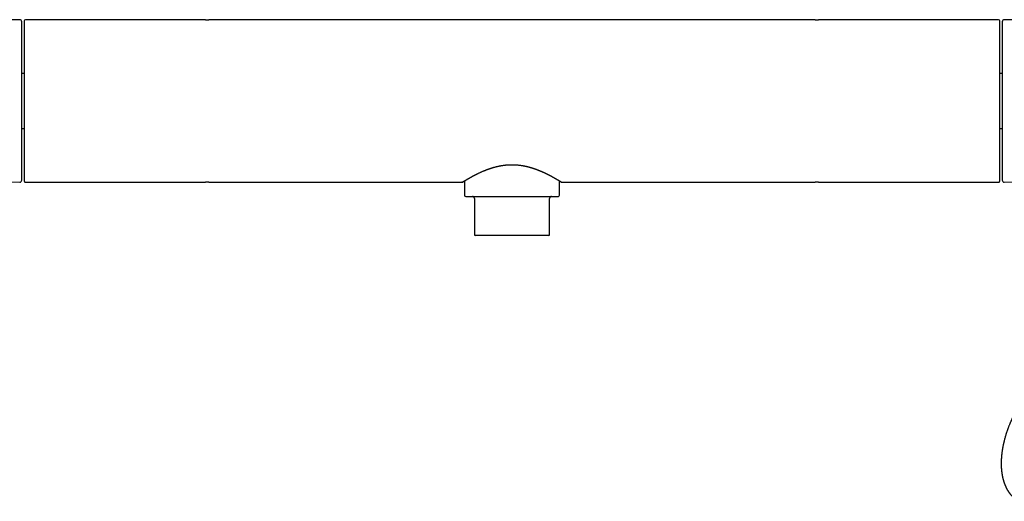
# Model space of a CAD drawing. Header units: millimetres. Extents: x 8 to 674, y 12 to 318.
# Tile 5 of 10: x 193 to 436, y 200 to 318. Entities that reach past the tile are written whole.
import ezdxf

# ---------------------------------------------------------------- set-up
doc = ezdxf.new("R2010")
doc.units = ezdxf.units.MM

msp = doc.modelspace()

# ---------------------------------------------------------------- linework, layer by layer
at = {"color": 7, "linetype": 'Continuous', "lineweight": 30}
for p, q in [((193.4, 318.04), (165.57, 317.8)), ((194.5, 317.75), (194.5, 278.35)), ((239.07, 318.05), (194.8, 318.05)), ((239.09, 318.05), (239.07, 318.05)), ((239.09, 318.05), (239.5, 318.05)), ((239.5, 318.05), (239.92, 318.05)), ((239.93, 318.05), (239.92, 318.05)), ((389.07, 318.05), (239.93, 318.05)), ((389.09, 318.05), (389.07, 318.05)), ((389.09, 318.05), (389.5, 318.05)), ((389.5, 318.05), (389.92, 318.05)), ((389.93, 318.05), (389.92, 318.05)), ((434.2, 318.05), (389.93, 318.05)), ((463.43, 317.8), (435.61, 318.04)), ((194.5, 304.84), (193.9, 304.84)), ((435.1, 304.84), (434.5, 304.84)), ((193.9, 291.26), (194.5, 291.26)), ((434.5, 291.26), (435.1, 291.26)), ((187, 278.11), (193.4, 278.05)), ((194.5, 278.35), (194.5, 278.35)), ((194.8, 278.05), (194.9, 278.05)), ((194.9, 278.05), (239.07, 278.05)), ((194.9, 278.05), (194.9, 278.05)), ((239.07, 278.05), (239.09, 278.05)), ((239.5, 278.05), (239.09, 278.05)), ((239.92, 278.05), (239.5, 278.05)), ((239.92, 278.05), (239.93, 278.05)), ((239.93, 278.05), (302.2, 278.05)), ((302.2, 278.05), (302.21, 278.05)), ((302.21, 278.05), (302.2, 278.05)), ((302.36, 278.09), (302.36, 278.1)), ((302.85, 278.4), (302.85, 274.85)), ((326.15, 274.85), (326.15, 278.4)), ((326.8, 278.05), (389.07, 278.05)), ((326.8, 278.05), (326.8, 278.05)), ((389.07, 278.05), (389.09, 278.05)), ((389.5, 278.05), (389.09, 278.05)), ((389.92, 278.05), (389.5, 278.05)), ((389.92, 278.05), (389.93, 278.05)), ((389.93, 278.05), (434.1, 278.05)), ((434.11, 278.05), (434.1, 278.05)), ((434.1, 278.05), (434.2, 278.05)), ((435.61, 278.05), (442, 278.11)), ((305.25, 274.05), (305.25, 265.15)), ((323.75, 265.15), (323.75, 274.05)), ((314.5, 264.95), (305.45, 264.95)), ((323.55, 264.95), (314.5, 264.95))]:
    msp.add_line(p, q, dxfattribs=at)
for centre, radius, start, end in [((193.4, 317.54), 0.5, 0, 90.5), ((194.8, 317.75), 0.3, 90, 180), ((434.2, 317.75), 0.3, 360, 90), ((435.6, 317.54), 0.5, 89.5, 180), ((193.4, 278.55), 0.5, 269.5, 0), ((435.6, 278.55), 0.5, 180, 270.5), ((303.15, 274.85), 0.3, 180, 270), ((304.75, 274.05), 0.5, 0, 90), ((324.25, 274.05), 0.5, 90, 180), ((325.85, 274.85), 0.3, 270, 292.4672), ((325.85, 274.86), 0.311, 292.6258, 302.3693), ((325.85, 274.85), 0.3, 302.5658, 0), ((305.45, 265.15), 0.2, 180, 270), ((323.55, 265.15), 0.2, 270, 0)]:
    msp.add_arc(centre, radius, start, end, dxfattribs=at)
for points, knots in [([(193.9, 298.05), (193.9, 298.2), (193.9, 298.5), (193.9, 298.94), (193.9, 299.39), (193.9, 299.84), (193.9, 300.23), (193.9, 300.57), (193.9, 300.86), (193.9, 301.15), (193.9, 301.44), (193.9, 301.74), (193.9, 302.09), (193.9, 302.5), (193.9, 302.95), (193.9, 303.4), (193.9, 303.76), (193.9, 304.04), (193.9, 304.24), (193.9, 304.44), (193.9, 304.64), (193.9, 304.83), (193.9, 305.03), (193.9, 305.3), (193.9, 305.63), (193.9, 306.04), (193.9, 306.44), (193.9, 306.83), (193.9, 307.18), (193.9, 307.48), (193.9, 307.73), (193.9, 307.98), (193.9, 308.23), (193.9, 308.47), (193.9, 308.76), (193.9, 309.09), (193.9, 309.46), (193.9, 309.82), (193.9, 310.18), (193.9, 310.53), (193.9, 310.86), (193.9, 311.19), (193.9, 311.52), (193.9, 311.84), (193.9, 312.15), (193.9, 312.46), (193.9, 312.76), (193.9, 313.05), (193.9, 313.3), (193.9, 313.51), (193.9, 313.69), (193.9, 313.86), (193.9, 314.04), (193.9, 314.2), (193.9, 314.39), (193.9, 314.6), (193.9, 314.83), (193.9, 315.05), (193.9, 315.27), (193.9, 315.43), (193.9, 315.56), (193.9, 315.66), (193.9, 315.75), (193.9, 315.84), (193.9, 315.93), (193.9, 316.01), (193.9, 316.09), (193.9, 316.21), (193.9, 316.35), (193.9, 316.5), (193.9, 316.65), (193.9, 316.79), (193.9, 316.9), (193.9, 316.99), (193.9, 317.06), (193.9, 317.13), (193.9, 317.19), (193.9, 317.24), (193.9, 317.3), (193.9, 317.36), (193.9, 317.42), (193.9, 317.46), (193.9, 317.5), (193.9, 317.52), (193.9, 317.54), (193.9, 317.54), (193.9, 317.54)], [0, 0, 0, 0, 0.014637, 0.029252, 0.043852, 0.058445, 0.073039, 0.082598, 0.092164, 0.101737, 0.11132, 0.121178, 0.131336, 0.146553, 0.161753, 0.176944, 0.192135, 0.198958, 0.205784, 0.212613, 0.219447, 0.226285, 0.233129, 0.23998, 0.254418, 0.268831, 0.283227, 0.297613, 0.311997, 0.321417, 0.330841, 0.340271, 0.34971, 0.359159, 0.36862, 0.383368, 0.398088, 0.41279, 0.427482, 0.44217, 0.456602, 0.471045, 0.485509, 0.5, 0.514747, 0.529468, 0.54417, 0.558861, 0.57355, 0.58317, 0.592794, 0.602425, 0.612065, 0.621716, 0.63138, 0.645818, 0.660232, 0.674628, 0.689014, 0.703397, 0.710462, 0.717529, 0.724598, 0.731672, 0.73875, 0.745834, 0.752924, 0.760021, 0.77554, 0.791032, 0.806507, 0.821974, 0.837442, 0.847575, 0.857715, 0.867865, 0.878027, 0.887931, 0.897512, 0.912158, 0.926789, 0.941414, 0.95604, 0.970674, 0.985325, 1, 1, 1, 1]), ([(434.5, 278.35), (434.5, 278.36), (434.5, 278.36), (434.5, 278.38), (434.5, 278.41), (434.5, 278.45), (434.5, 278.47), (434.5, 278.5), (434.5, 278.52), (434.5, 278.54), (434.5, 278.57), (434.5, 278.6), (434.5, 278.64), (434.5, 278.7), (434.5, 278.77), (434.5, 278.85), (434.5, 278.93), (434.5, 279.02), (434.5, 279.08), (434.5, 279.12), (434.5, 279.14), (434.5, 279.16), (434.5, 279.19), (434.5, 279.21), (434.5, 279.23), (434.5, 279.28), (434.5, 279.38), (434.5, 279.51), (434.5, 279.66), (434.5, 279.81), (434.5, 279.95), (434.5, 280.07), (434.5, 280.17), (434.5, 280.27), (434.5, 280.37), (434.5, 280.48), (434.5, 280.59), (434.5, 280.72), (434.5, 280.85), (434.5, 281), (434.5, 281.15), (434.5, 281.31), (434.5, 281.47), (434.5, 281.66), (434.5, 281.87), (434.5, 282.06), (434.5, 282.19), (434.5, 282.27), (434.5, 282.35), (434.5, 282.43), (434.5, 282.54), (434.5, 282.68), (434.5, 282.86), (434.5, 283.04), (434.5, 283.22), (434.5, 283.41), (434.5, 283.6), (434.5, 283.79), (434.5, 284), (434.5, 284.24), (434.5, 284.48), (434.5, 284.68), (434.5, 284.84), (434.5, 284.94), (434.5, 285.04), (434.5, 285.14), (434.5, 285.24), (434.5, 285.4), (434.5, 285.61), (434.5, 285.89), (434.5, 286.16), (434.5, 286.44), (434.5, 286.73), (434.5, 287.02), (434.5, 287.3), (434.5, 287.56), (434.5, 287.8), (434.5, 288.04), (434.5, 288.29), (434.5, 288.53), (434.5, 288.79), (434.5, 289.06), (434.5, 289.37), (434.5, 289.71), (434.5, 290.04), (434.5, 290.39), (434.5, 290.73), (434.5, 291.08), (434.5, 291.42), (434.5, 291.76), (434.5, 292.1), (434.5, 292.43), (434.5, 292.76), (434.5, 293.1), (434.5, 293.47), (434.5, 293.88), (434.5, 294.32), (434.5, 294.77), (434.5, 295.21), (434.5, 295.66), (434.5, 296.1), (434.5, 296.54), (434.5, 296.96), (434.5, 297.39), (434.5, 297.82), (434.5, 298.26), (434.5, 298.7), (434.5, 299.16), (434.5, 299.61), (434.5, 300.06), (434.5, 300.51), (434.5, 300.93), (434.5, 301.31), (434.5, 301.66), (434.5, 302.01), (434.5, 302.35), (434.5, 302.7), (434.5, 303.05), (434.5, 303.41), (434.5, 303.78), (434.5, 304.14), (434.5, 304.5), (434.5, 304.86), (434.5, 305.21), (434.5, 305.54), (434.5, 305.83), (434.5, 306.1), (434.5, 306.37), (434.5, 306.63), (434.5, 306.89), (434.5, 307.15), (434.5, 307.42), (434.5, 307.69), (434.5, 307.96), (434.5, 308.24), (434.5, 308.51), (434.5, 308.77), (434.5, 309.04), (434.5, 309.3), (434.5, 309.56), (434.5, 309.84), (434.5, 310.13), (434.5, 310.35), (434.5, 310.52), (434.5, 310.62), (434.5, 310.73), (434.5, 310.84), (434.5, 310.95), (434.5, 311.13), (434.5, 311.38), (434.5, 311.7), (434.5, 311.97), (434.5, 312.19), (434.5, 312.37), (434.5, 312.55), (434.5, 312.73), (434.5, 312.93), (434.5, 313.15), (434.5, 313.31), (434.5, 313.44), (434.5, 313.52), (434.5, 313.6), (434.5, 313.68), (434.5, 313.75), (434.5, 313.87), (434.5, 314.04), (434.5, 314.23), (434.5, 314.43), (434.5, 314.61), (434.5, 314.79), (434.5, 314.97), (434.5, 315.12), (434.5, 315.26), (434.5, 315.38), (434.5, 315.5), (434.5, 315.62), (434.5, 315.73), (434.5, 315.84), (434.5, 315.96), (434.5, 316.11), (434.5, 316.27), (434.5, 316.42), (434.5, 316.56), (434.5, 316.68), (434.5, 316.77), (434.5, 316.82), (434.5, 316.84), (434.5, 316.86), (434.5, 316.88), (434.5, 316.9), (434.5, 316.92), (434.5, 316.94), (434.5, 317), (434.5, 317.09), (434.5, 317.2), (434.5, 317.31), (434.5, 317.38), (434.5, 317.44), (434.5, 317.47), (434.5, 317.5), (434.5, 317.54), (434.5, 317.57), (434.5, 317.59), (434.5, 317.62), (434.5, 317.66), (434.5, 317.7), (434.5, 317.73), (434.5, 317.74), (434.5, 317.75), (434.5, 317.75)], [0, 0, 0, 0, 0.0066877, 0.0133695, 0.0200484, 0.0267271, 0.0297266, 0.0327269, 0.0357282, 0.038731, 0.0417354, 0.0450152, 0.0484082, 0.0543416, 0.0602715, 0.0661998, 0.0721286, 0.0773479, 0.0825706, 0.0837436, 0.0849169, 0.0860905, 0.0872644, 0.0884385, 0.089613, 0.0907878, 0.0975953, 0.1043942, 0.1111876, 0.1179786, 0.1247702, 0.1285834, 0.1323982, 0.1362153, 0.1400353, 0.1438585, 0.1479117, 0.1520593, 0.1568974, 0.1617358, 0.1665755, 0.1714176, 0.1763585, 0.1814587, 0.1881893, 0.1949206, 0.1970369, 0.1991536, 0.2012708, 0.2033887, 0.2055073, 0.2100742, 0.2146393, 0.2192037, 0.2237681, 0.2283336, 0.2329011, 0.2374715, 0.24222, 0.2478234, 0.2534255, 0.2590279, 0.2612294, 0.2634313, 0.2656337, 0.2678367, 0.2700405, 0.2722451, 0.2779299, 0.2836117, 0.2892924, 0.2949737, 0.3006575, 0.3063454, 0.3121838, 0.3168072, 0.3214293, 0.3260509, 0.330673, 0.3352965, 0.3399225, 0.3445519, 0.350611, 0.3566663, 0.36272, 0.3687743, 0.3748314, 0.3808933, 0.3870565, 0.3927324, 0.3984061, 0.4040795, 0.4097544, 0.4154325, 0.4211157, 0.4284524, 0.4357838, 0.4431137, 0.4504461, 0.4577847, 0.4651613, 0.4721281, 0.4790921, 0.4860566, 0.4930248, 0.5000002, 0.5073931, 0.5147804, 0.5221663, 0.5295546, 0.5369492, 0.5443097, 0.5500716, 0.5558313, 0.5615906, 0.5673514, 0.5731155, 0.5788849, 0.5850798, 0.5912707, 0.5974599, 0.6036496, 0.6098422, 0.6160401, 0.6221354, 0.626894, 0.631651, 0.6364074, 0.6411644, 0.6459229, 0.650684, 0.6554488, 0.6606, 0.6657484, 0.6708954, 0.6760423, 0.6811904, 0.686341, 0.6914956, 0.6964963, 0.7023302, 0.7081625, 0.7139951, 0.716287, 0.7185793, 0.7208723, 0.7231659, 0.7254603, 0.7277557, 0.7348895, 0.7420197, 0.74915, 0.7533533, 0.7575586, 0.7617665, 0.7657904, 0.771147, 0.7765024, 0.7818583, 0.7839628, 0.7860678, 0.7881732, 0.7902792, 0.7923858, 0.7944932, 0.8000579, 0.8056206, 0.8111831, 0.816747, 0.822314, 0.8277628, 0.8330415, 0.8371885, 0.8413355, 0.8454834, 0.8496329, 0.8537846, 0.8577047, 0.8615242, 0.8682021, 0.8748744, 0.8815443, 0.8882144, 0.8940868, 0.8999637, 0.9011188, 0.9022742, 0.9034298, 0.9045858, 0.905742, 0.9068986, 0.9080555, 0.9092128, 0.9167703, 0.9243197, 0.9318651, 0.9394107, 0.9427999, 0.9461902, 0.9495823, 0.9529764, 0.9563729, 0.9594929, 0.9624949, 0.9699949, 0.9774913, 0.9849882, 0.9924897, 1, 1, 1, 1]), ([(435.1, 317.54), (435.1, 317.54), (435.1, 317.54), (435.1, 317.52), (435.1, 317.5), (435.1, 317.46), (435.1, 317.42), (435.1, 317.38), (435.1, 317.34), (435.1, 317.3), (435.1, 317.25), (435.1, 317.19), (435.1, 317.12), (435.1, 317.03), (435.1, 316.92), (435.1, 316.8), (435.1, 316.69), (435.1, 316.6), (435.1, 316.53), (435.1, 316.47), (435.1, 316.4), (435.1, 316.33), (435.1, 316.25), (435.1, 316.15), (435.1, 316.01), (435.1, 315.83), (435.1, 315.65), (435.1, 315.45), (435.1, 315.27), (435.1, 315.11), (435.1, 314.97), (435.1, 314.83), (435.1, 314.68), (435.1, 314.52), (435.1, 314.34), (435.1, 314.12), (435.1, 313.86), (435.1, 313.59), (435.1, 313.31), (435.1, 313.03), (435.1, 312.74), (435.1, 312.45), (435.1, 312.14), (435.1, 311.83), (435.1, 311.51), (435.1, 311.18), (435.1, 310.85), (435.1, 310.5), (435.1, 310.19), (435.1, 309.92), (435.1, 309.69), (435.1, 309.45), (435.1, 309.21), (435.1, 308.96), (435.1, 308.68), (435.1, 308.34), (435.1, 307.97), (435.1, 307.58), (435.1, 307.2), (435.1, 306.87), (435.1, 306.61), (435.1, 306.42), (435.1, 306.22), (435.1, 306.02), (435.1, 305.83), (435.1, 305.63), (435.1, 305.43), (435.1, 305.14), (435.1, 304.78), (435.1, 304.33), (435.1, 303.88), (435.1, 303.43), (435.1, 303.03), (435.1, 302.67), (435.1, 302.37), (435.1, 302.07), (435.1, 301.76), (435.1, 301.47), (435.1, 301.12), (435.1, 300.73), (435.1, 300.29), (435.1, 299.84), (435.1, 299.39), (435.1, 298.95), (435.1, 298.5), (435.1, 298.2), (435.1, 298.05)], [0, 0, 0, 0, 0.0146354, 0.0292489, 0.0438481, 0.0584408, 0.0730348, 0.0825948, 0.0921608, 0.1017349, 0.1113194, 0.1211781, 0.1313365, 0.1465531, 0.1617526, 0.1769437, 0.1921351, 0.1989583, 0.2057841, 0.2126133, 0.2194466, 0.226285, 0.2331291, 0.2399797, 0.2544178, 0.2688312, 0.2832272, 0.2976132, 0.3119966, 0.3214166, 0.3308408, 0.3402712, 0.3497098, 0.3591589, 0.3686204, 0.3833675, 0.3980882, 0.4127903, 0.4274818, 0.4421705, 0.4566018, 0.4710455, 0.4855091, 0.5, 0.5147471, 0.5294678, 0.5441699, 0.5588614, 0.5735501, 0.58317, 0.5927944, 0.6024254, 0.6120653, 0.6217162, 0.6313803, 0.6458184, 0.6602318, 0.6746278, 0.6890138, 0.7033972, 0.7104619, 0.7175287, 0.7245984, 0.7316719, 0.73875, 0.7458337, 0.7529238, 0.7600212, 0.7755397, 0.7910319, 0.8065069, 0.8219738, 0.837442, 0.8475752, 0.8577154, 0.8678653, 0.8780273, 0.8879317, 0.8975135, 0.9121611, 0.9267935, 0.9414185, 0.9560439, 0.9706774, 0.9853269, 1, 1, 1, 1]), ([(193.9, 278.55), (193.9, 278.55), (193.9, 278.56), (193.9, 278.57), (193.9, 278.6), (193.9, 278.63), (193.9, 278.67), (193.9, 278.72), (193.9, 278.76), (193.9, 278.8), (193.9, 278.85), (193.9, 278.9), (193.9, 278.98), (193.9, 279.06), (193.9, 279.18), (193.9, 279.3), (193.9, 279.41), (193.9, 279.5), (193.9, 279.56), (193.9, 279.63), (193.9, 279.7), (193.9, 279.77), (193.9, 279.84), (193.9, 279.95), (193.9, 280.09), (193.9, 280.26), (193.9, 280.45), (193.9, 280.64), (193.9, 280.82), (193.9, 280.98), (193.9, 281.13), (193.9, 281.27), (193.9, 281.42), (193.9, 281.57), (193.9, 281.76), (193.9, 281.98), (193.9, 282.24), (193.9, 282.51), (193.9, 282.78), (193.9, 283.07), (193.9, 283.35), (193.9, 283.65), (193.9, 283.95), (193.9, 284.26), (193.9, 284.58), (193.9, 284.91), (193.9, 285.25), (193.9, 285.59), (193.9, 285.9), (193.9, 286.18), (193.9, 286.41), (193.9, 286.65), (193.9, 286.89), (193.9, 287.13), (193.9, 287.42), (193.9, 287.75), (193.9, 288.13), (193.9, 288.51), (193.9, 288.9), (193.9, 289.22), (193.9, 289.48), (193.9, 289.68), (193.9, 289.87), (193.9, 290.07), (193.9, 290.27), (193.9, 290.47), (193.9, 290.67), (193.9, 290.95), (193.9, 291.31), (193.9, 291.76), (193.9, 292.21), (193.9, 292.67), (193.9, 293.07), (193.9, 293.42), (193.9, 293.73), (193.9, 294.03), (193.9, 294.33), (193.9, 294.63), (193.9, 294.97), (193.9, 295.37), (193.9, 295.81), (193.9, 296.26), (193.9, 296.7), (193.9, 297.15), (193.9, 297.6), (193.9, 297.9), (193.9, 298.05)], [0, 0, 0, 0, 0.0146354, 0.0292489, 0.0438481, 0.0584408, 0.0730348, 0.0825948, 0.0921608, 0.1017349, 0.1113194, 0.1211781, 0.1313365, 0.1465531, 0.1617526, 0.1769437, 0.1921351, 0.1989583, 0.2057841, 0.2126133, 0.2194466, 0.226285, 0.2331291, 0.2399797, 0.2544178, 0.2688312, 0.2832272, 0.2976132, 0.3119966, 0.3214166, 0.3308408, 0.3402712, 0.3497098, 0.3591589, 0.3686204, 0.3833675, 0.3980882, 0.4127903, 0.4274818, 0.4421705, 0.4566018, 0.4710455, 0.4855091, 0.5, 0.5147471, 0.5294678, 0.5441699, 0.5588614, 0.5735501, 0.58317, 0.5927944, 0.6024254, 0.6120653, 0.6217162, 0.6313803, 0.6458184, 0.6602318, 0.6746278, 0.6890138, 0.7033972, 0.7104619, 0.7175287, 0.7245984, 0.7316719, 0.73875, 0.7458337, 0.7529238, 0.7600212, 0.7755397, 0.7910319, 0.8065069, 0.8219738, 0.837442, 0.8475752, 0.8577154, 0.8678653, 0.8780273, 0.8879317, 0.8975135, 0.9121611, 0.9267935, 0.9414185, 0.9560439, 0.9706774, 0.9853269, 1, 1, 1, 1]), ([(435.1, 298.05), (435.1, 297.9), (435.1, 297.6), (435.1, 297.15), (435.1, 296.71), (435.1, 296.26), (435.1, 295.87), (435.1, 295.53), (435.1, 295.24), (435.1, 294.95), (435.1, 294.65), (435.1, 294.36), (435.1, 294), (435.1, 293.6), (435.1, 293.15), (435.1, 292.7), (435.1, 292.33), (435.1, 292.05), (435.1, 291.86), (435.1, 291.66), (435.1, 291.46), (435.1, 291.26), (435.1, 291.07), (435.1, 290.8), (435.1, 290.46), (435.1, 290.06), (435.1, 289.66), (435.1, 289.26), (435.1, 288.92), (435.1, 288.62), (435.1, 288.37), (435.1, 288.12), (435.1, 287.87), (435.1, 287.62), (435.1, 287.33), (435.1, 287), (435.1, 286.64), (435.1, 286.27), (435.1, 285.92), (435.1, 285.57), (435.1, 285.23), (435.1, 284.9), (435.1, 284.58), (435.1, 284.26), (435.1, 283.95), (435.1, 283.64), (435.1, 283.34), (435.1, 283.05), (435.1, 282.8), (435.1, 282.58), (435.1, 282.41), (435.1, 282.23), (435.1, 282.06), (435.1, 281.89), (435.1, 281.7), (435.1, 281.49), (435.1, 281.26), (435.1, 281.04), (435.1, 280.83), (435.1, 280.66), (435.1, 280.53), (435.1, 280.44), (435.1, 280.35), (435.1, 280.26), (435.1, 280.17), (435.1, 280.09), (435.1, 280), (435.1, 279.89), (435.1, 279.75), (435.1, 279.59), (435.1, 279.44), (435.1, 279.31), (435.1, 279.2), (435.1, 279.11), (435.1, 279.04), (435.1, 278.97), (435.1, 278.91), (435.1, 278.85), (435.1, 278.79), (435.1, 278.74), (435.1, 278.68), (435.1, 278.63), (435.1, 278.6), (435.1, 278.57), (435.1, 278.56), (435.1, 278.55), (435.1, 278.55)], [0, 0, 0, 0, 0.0146373, 0.0292521, 0.0438522, 0.0584452, 0.0730388, 0.0825983, 0.0921636, 0.1017368, 0.1113201, 0.121178, 0.1313364, 0.1465531, 0.1617526, 0.1769437, 0.1921351, 0.1989583, 0.2057841, 0.2126132, 0.2194466, 0.2262849, 0.233129, 0.2399797, 0.2544178, 0.2688312, 0.2832272, 0.2976132, 0.3119966, 0.3214166, 0.3308408, 0.3402712, 0.3497098, 0.3591589, 0.3686204, 0.3833675, 0.3980882, 0.4127903, 0.4274818, 0.4421705, 0.4566018, 0.4710455, 0.4855091, 0.5, 0.5147471, 0.5294678, 0.5441699, 0.5588614, 0.5735501, 0.58317, 0.5927944, 0.6024254, 0.6120653, 0.6217162, 0.6313803, 0.6458184, 0.6602318, 0.6746278, 0.6890138, 0.7033972, 0.710462, 0.7175287, 0.7245984, 0.7316719, 0.73875, 0.7458337, 0.7529238, 0.7600212, 0.7755398, 0.7910319, 0.8065069, 0.8219739, 0.837442, 0.8475752, 0.8577155, 0.8678653, 0.8780274, 0.8879311, 0.8975117, 0.9121579, 0.9267895, 0.9414142, 0.9560398, 0.9706742, 0.985325, 1, 1, 1, 1]), ([(302.37, 278.1), (302.38, 278.1), (302.38, 278.11), (302.4, 278.12), (302.42, 278.13), (302.44, 278.14), (302.47, 278.16), (302.5, 278.18), (302.52, 278.2), (302.55, 278.21), (302.58, 278.23), (302.61, 278.25), (302.64, 278.27), (302.67, 278.29), (302.7, 278.31), (302.73, 278.32), (302.76, 278.34), (302.79, 278.36), (302.81, 278.37), (302.84, 278.39), (302.86, 278.4), (302.88, 278.41), (302.9, 278.42), (302.92, 278.44), (302.95, 278.46), (302.99, 278.48), (303.03, 278.51), (303.08, 278.54), (303.14, 278.57), (303.2, 278.6), (303.26, 278.64), (303.33, 278.68), (303.41, 278.73), (303.48, 278.77), (303.54, 278.81), (303.59, 278.84), (303.64, 278.86), (303.68, 278.89), (303.72, 278.91), (303.75, 278.93), (303.78, 278.95), (303.82, 278.97), (303.84, 278.98), (303.87, 279), (303.88, 279.01), (303.89, 279.01), (303.9, 279.02), (303.91, 279.02), (303.92, 279.03), (303.94, 279.04), (303.96, 279.05), (303.99, 279.07), (304.03, 279.09), (304.07, 279.11), (304.11, 279.14), (304.16, 279.16), (304.21, 279.19), (304.26, 279.22), (304.32, 279.25), (304.37, 279.28), (304.43, 279.31), (304.49, 279.34), (304.56, 279.38), (304.64, 279.43), (304.74, 279.48), (304.83, 279.53), (304.92, 279.58), (305.01, 279.63), (305.09, 279.67), (305.17, 279.71), (305.26, 279.76), (305.35, 279.81), (305.42, 279.84), (305.48, 279.87), (305.53, 279.9), (305.57, 279.92), (305.61, 279.94), (305.65, 279.96), (305.68, 279.97), (305.7, 279.99), (305.72, 280), (305.74, 280), (305.75, 280.01), (305.76, 280.01), (305.77, 280.02), (305.78, 280.03), (305.8, 280.04), (305.83, 280.05), (305.87, 280.07), (305.91, 280.09), (305.95, 280.11), (306, 280.13), (306.07, 280.17), (306.17, 280.21), (306.32, 280.29), (306.52, 280.38), (306.74, 280.48), (306.97, 280.59), (307.18, 280.68), (307.4, 280.77), (307.56, 280.84), (307.66, 280.88), (307.71, 280.9), (307.76, 280.92), (307.8, 280.94), (307.83, 280.95), (307.86, 280.96), (307.88, 280.97), (307.89, 280.98), (307.91, 280.98), (307.93, 280.99), (307.96, 281), (308, 281.02), (308.04, 281.03), (308.1, 281.06), (308.19, 281.09), (308.31, 281.14), (308.43, 281.19), (308.56, 281.23), (308.69, 281.28), (308.82, 281.33), (308.96, 281.38), (309.11, 281.42), (309.26, 281.48), (309.42, 281.53), (309.59, 281.58), (309.76, 281.63), (309.93, 281.68), (310.12, 281.74), (310.31, 281.79), (310.51, 281.84), (310.72, 281.89), (310.95, 281.95), (311.2, 282), (311.45, 282.06), (311.7, 282.1), (311.93, 282.14), (312.16, 282.18), (312.39, 282.21), (312.63, 282.24), (312.87, 282.27), (313.13, 282.3), (313.39, 282.32), (313.66, 282.34), (313.93, 282.35), (314.22, 282.36), (314.41, 282.36), (314.5, 282.36)], [0, 0, 0, 0, 0.012814, 0.02515, 0.037006, 0.048382, 0.059278, 0.069694, 0.079076, 0.088031, 0.096559, 0.10466, 0.112335, 0.119568, 0.126376, 0.132759, 0.138718, 0.144252, 0.149361, 0.153789, 0.15784, 0.161513, 0.164809, 0.168021, 0.174182, 0.180888, 0.188139, 0.195936, 0.204278, 0.213165, 0.222597, 0.232575, 0.243097, 0.254163, 0.260451, 0.266324, 0.27176, 0.276759, 0.281321, 0.285446, 0.289134, 0.292939, 0.296131, 0.298709, 0.300673, 0.301594, 0.302381, 0.303419, 0.304741, 0.30634, 0.309141, 0.312433, 0.316216, 0.32049, 0.325255, 0.330511, 0.335407, 0.340664, 0.34628, 0.35202, 0.357633, 0.36312, 0.368479, 0.377977, 0.387048, 0.395694, 0.403707, 0.411316, 0.418524, 0.425677, 0.433034, 0.440592, 0.448353, 0.451833, 0.455351, 0.458908, 0.462403, 0.465455, 0.468029, 0.470127, 0.47144, 0.472459, 0.473185, 0.47392, 0.474892, 0.4761, 0.477544, 0.479863, 0.482611, 0.485787, 0.489389, 0.493175, 0.496984, 0.506059, 0.515266, 0.532037, 0.549231, 0.564658, 0.579742, 0.594482, 0.608876, 0.612433, 0.615767, 0.618721, 0.621294, 0.623486, 0.62527, 0.626686, 0.627736, 0.628548, 0.630016, 0.631896, 0.634187, 0.636881, 0.639776, 0.646671, 0.654165, 0.662256, 0.670945, 0.678577, 0.686616, 0.695063, 0.703916, 0.713176, 0.722882, 0.733077, 0.742853, 0.75304, 0.763638, 0.774646, 0.786065, 0.797892, 0.810989, 0.824554, 0.838586, 0.853084, 0.864803, 0.87681, 0.889105, 0.901688, 0.914826, 0.928266, 0.94201, 0.956056, 0.970404, 0.985053, 1, 1, 1, 1]), ([(314.5, 282.36), (314.59, 282.36), (314.77, 282.36), (315.03, 282.35), (315.28, 282.34), (315.52, 282.33), (315.75, 282.31), (315.96, 282.29), (316.17, 282.27), (316.36, 282.25), (316.54, 282.22), (316.72, 282.2), (316.88, 282.17), (317.04, 282.15), (317.19, 282.12), (317.33, 282.1), (317.46, 282.07), (317.59, 282.05), (317.71, 282.02), (317.83, 282), (317.95, 281.97), (318.06, 281.95), (318.15, 281.93), (318.23, 281.91), (318.3, 281.89), (318.37, 281.87), (318.44, 281.86), (318.51, 281.84), (318.58, 281.82), (318.66, 281.8), (318.75, 281.77), (318.86, 281.74), (318.99, 281.71), (319.12, 281.67), (319.25, 281.63), (319.36, 281.6), (319.45, 281.57), (319.53, 281.55), (319.6, 281.52), (319.67, 281.5), (319.74, 281.48), (319.81, 281.45), (319.9, 281.42), (320, 281.39), (320.11, 281.35), (320.23, 281.31), (320.36, 281.27), (320.48, 281.22), (320.58, 281.18), (320.67, 281.15), (320.74, 281.12), (320.81, 281.09), (320.88, 281.07), (320.93, 281.05), (320.98, 281.03), (321.02, 281.02), (321.05, 281), (321.08, 280.99), (321.11, 280.98), (321.13, 280.97), (321.17, 280.95), (321.21, 280.94), (321.26, 280.92), (321.32, 280.89), (321.39, 280.87), (321.46, 280.83), (321.57, 280.79), (321.7, 280.73), (321.86, 280.66), (322.02, 280.59), (322.18, 280.52), (322.33, 280.45), (322.46, 280.39), (322.57, 280.34), (322.66, 280.3), (322.75, 280.26), (322.83, 280.22), (322.91, 280.18), (322.99, 280.14), (323.05, 280.11), (323.11, 280.08), (323.16, 280.06), (323.21, 280.03), (323.24, 280.02), (323.27, 280), (323.3, 279.99), (323.32, 279.98), (323.34, 279.97), (323.37, 279.95), (323.4, 279.94), (323.44, 279.92), (323.48, 279.9), (323.53, 279.87), (323.58, 279.84), (323.64, 279.81), (323.71, 279.78), (323.8, 279.73), (323.89, 279.68), (323.98, 279.64), (324.06, 279.59), (324.15, 279.55), (324.24, 279.5), (324.33, 279.45), (324.42, 279.4), (324.49, 279.36), (324.57, 279.32), (324.65, 279.27), (324.72, 279.23), (324.8, 279.19), (324.88, 279.14), (324.94, 279.11), (324.99, 279.08), (325.02, 279.07), (325.04, 279.05), (325.06, 279.04), (325.08, 279.03), (325.09, 279.02), (325.11, 279.01), (325.12, 279), (325.15, 278.99), (325.17, 278.98), (325.21, 278.96), (325.25, 278.93), (325.3, 278.9), (325.35, 278.87), (325.41, 278.84), (325.46, 278.81), (325.52, 278.78), (325.57, 278.75), (325.62, 278.72), (325.67, 278.69), (325.72, 278.66), (325.78, 278.62), (325.83, 278.59), (325.89, 278.56), (325.94, 278.53), (325.98, 278.5), (326.02, 278.48), (326.05, 278.46), (326.07, 278.45), (326.09, 278.43), (326.12, 278.42), (326.15, 278.4), (326.17, 278.38), (326.2, 278.37), (326.23, 278.35), (326.26, 278.33), (326.3, 278.31), (326.33, 278.29), (326.36, 278.27), (326.4, 278.25), (326.43, 278.23), (326.46, 278.2), (326.5, 278.19), (326.53, 278.17), (326.55, 278.15), (326.58, 278.14), (326.6, 278.12), (326.61, 278.11), (326.62, 278.11), (326.63, 278.1)], [0, 0, 0, 0, 0.014003, 0.027543, 0.040621, 0.053235, 0.065385, 0.077071, 0.087663, 0.097843, 0.107611, 0.116967, 0.125911, 0.134424, 0.142527, 0.150218, 0.157498, 0.164367, 0.170825, 0.177907, 0.184416, 0.190353, 0.195717, 0.200021, 0.203899, 0.207752, 0.211708, 0.215766, 0.219926, 0.224189, 0.228554, 0.235751, 0.243211, 0.250934, 0.258698, 0.266101, 0.270748, 0.275236, 0.279566, 0.283737, 0.28775, 0.291908, 0.297489, 0.303673, 0.310463, 0.317856, 0.325855, 0.334459, 0.340424, 0.345938, 0.350958, 0.355483, 0.359513, 0.363049, 0.366089, 0.368634, 0.370741, 0.372596, 0.374236, 0.376118, 0.378412, 0.381118, 0.384572, 0.388524, 0.392976, 0.397928, 0.403379, 0.414515, 0.425689, 0.436862, 0.448032, 0.459201, 0.470368, 0.476948, 0.483527, 0.490105, 0.496675, 0.502893, 0.508572, 0.513711, 0.518312, 0.522434, 0.525999, 0.529008, 0.531463, 0.533164, 0.53477, 0.536421, 0.538504, 0.541099, 0.544166, 0.547706, 0.551719, 0.556205, 0.561165, 0.566597, 0.574783, 0.582797, 0.590546, 0.59803, 0.605247, 0.614296, 0.622889, 0.631025, 0.638512, 0.645829, 0.653374, 0.661152, 0.669162, 0.677403, 0.685812, 0.689172, 0.692159, 0.694773, 0.697015, 0.698884, 0.70038, 0.701782, 0.704033, 0.70666, 0.709641, 0.712897, 0.718174, 0.724027, 0.730456, 0.737461, 0.745042, 0.751403, 0.758119, 0.764886, 0.771447, 0.777802, 0.786875, 0.795491, 0.803649, 0.811349, 0.818591, 0.825375, 0.829453, 0.833347, 0.837411, 0.841965, 0.847009, 0.852542, 0.858207, 0.864308, 0.870844, 0.877816, 0.885222, 0.893554, 0.902375, 0.911687, 0.921488, 0.93178, 0.942562, 0.953178, 0.96423, 0.975719, 0.987642, 1, 1, 1, 1]), ([(194.5, 278.35), (194.5, 278.34), (194.5, 278.32), (194.51, 278.29), (194.52, 278.26), (194.53, 278.23), (194.54, 278.2), (194.56, 278.18), (194.57, 278.16), (194.58, 278.15), (194.59, 278.14), (194.6, 278.13), (194.62, 278.11), (194.64, 278.09), (194.68, 278.07), (194.72, 278.06), (194.75, 278.05), (194.77, 278.05), (194.79, 278.05), (194.79, 278.05), (194.8, 278.05), (194.8, 278.05)], [0, 0, 0, 0, 0.052851, 0.107494, 0.164474, 0.224273, 0.287315, 0.353965, 0.38172, 0.41012, 0.439183, 0.468922, 0.499221, 0.594488, 0.709612, 0.782854, 0.862396, 0.937616, 0.958129, 0.978978, 1, 1, 1, 1]), ([(302.2, 278.05), (302.22, 278.05), (302.24, 278.05), (302.28, 278.06), (302.31, 278.07), (302.33, 278.08), (302.34, 278.08)], [0, 0, 0, 0, 0.28261, 0.550908, 0.804032, 1, 1, 1, 1]), ([(302.21, 278.05), (302.21, 278.05), (302.23, 278.05), (302.24, 278.05), (302.25, 278.05), (302.26, 278.05), (302.27, 278.06), (302.28, 278.06), (302.29, 278.06), (302.3, 278.07), (302.31, 278.07), (302.33, 278.08), (302.34, 278.08), (302.36, 278.09), (302.37, 278.1), (302.38, 278.1)], [0, 0, 0, 0, 0.059413, 0.099446, 0.110087, 0.122879, 0.15777, 0.207281, 0.272331, 0.353266, 0.450222, 0.563239, 0.692319, 0.837837, 1, 1, 1, 1]), ([(326.62, 278.11), (326.63, 278.1), (326.65, 278.09), (326.67, 278.08), (326.69, 278.07), (326.72, 278.06), (326.74, 278.06), (326.76, 278.05), (326.78, 278.05), (326.79, 278.05), (326.8, 278.05)], [0, 0, 0, 0, 0.183925, 0.350227, 0.500314, 0.634215, 0.751809, 0.875752, 0.974162, 1, 1, 1, 1]), ([(326.63, 278.1), (326.63, 278.1), (326.64, 278.1), (326.64, 278.09), (326.64, 278.09), (326.64, 278.09)], [0, 0, 0, 0, 0.288541, 0.655182, 1, 1, 1, 1]), ([(434.2, 278.05), (434.21, 278.05), (434.22, 278.05), (434.24, 278.05), (434.25, 278.05), (434.27, 278.06), (434.28, 278.06), (434.3, 278.06), (434.32, 278.07), (434.36, 278.09), (434.39, 278.11), (434.41, 278.13), (434.42, 278.15), (434.43, 278.16), (434.45, 278.18), (434.46, 278.2), (434.48, 278.23), (434.49, 278.26), (434.5, 278.29), (434.5, 278.32), (434.5, 278.34), (434.5, 278.35)], [0, 0, 0, 0, 0.042162, 0.083648, 0.124092, 0.163496, 0.201862, 0.239193, 0.27549, 0.394367, 0.500828, 0.538596, 0.575445, 0.611248, 0.646036, 0.712681, 0.775719, 0.835517, 0.892497, 0.947144, 1, 1, 1, 1]), ([(303.15, 274.55), (303.15, 274.55), (303.15, 274.55), (303.17, 274.55), (303.19, 274.55), (303.22, 274.55), (303.24, 274.55), (303.26, 274.55), (303.29, 274.55), (303.32, 274.55), (303.34, 274.55), (303.38, 274.55), (303.44, 274.55), (303.51, 274.55), (303.58, 274.55), (303.67, 274.55), (303.76, 274.55), (303.85, 274.55), (303.96, 274.55), (304.08, 274.55), (304.21, 274.55), (304.36, 274.55), (304.51, 274.55), (304.68, 274.55), (304.85, 274.55), (305.04, 274.55), (305.23, 274.55), (305.42, 274.55), (305.63, 274.55), (305.83, 274.55), (306.02, 274.55), (306.19, 274.55), (306.33, 274.55), (306.48, 274.55), (306.63, 274.55), (306.82, 274.55), (307.05, 274.55), (307.32, 274.55), (307.6, 274.55), (307.87, 274.55), (308.12, 274.55), (308.36, 274.55), (308.6, 274.55), (308.84, 274.55), (309.08, 274.55), (309.32, 274.55), (309.57, 274.55), (309.78, 274.55), (309.95, 274.55), (310.08, 274.55), (310.21, 274.55), (310.35, 274.55), (310.48, 274.55), (310.68, 274.55), (310.93, 274.55), (311.23, 274.55), (311.55, 274.55), (311.82, 274.55), (312.06, 274.55), (312.26, 274.55), (312.46, 274.55), (312.66, 274.55), (312.91, 274.55), (313.2, 274.55), (313.54, 274.55), (313.87, 274.55), (314.21, 274.55), (314.55, 274.55), (314.89, 274.55), (315.21, 274.55), (315.52, 274.55), (315.82, 274.55), (316.11, 274.55), (316.4, 274.55), (316.69, 274.55), (316.98, 274.55), (317.27, 274.55), (317.57, 274.55), (317.87, 274.55), (318.18, 274.55), (318.49, 274.55), (318.74, 274.55), (318.94, 274.55), (319.1, 274.55), (319.25, 274.55), (319.41, 274.55), (319.56, 274.55), (319.76, 274.55), (319.99, 274.55), (320.26, 274.55), (320.53, 274.55), (320.79, 274.55), (321.05, 274.55), (321.3, 274.55), (321.55, 274.55), (321.78, 274.55), (321.99, 274.55), (322.18, 274.55), (322.36, 274.55), (322.54, 274.55), (322.72, 274.55), (322.89, 274.55), (323.06, 274.55), (323.24, 274.55), (323.44, 274.55), (323.64, 274.55), (323.83, 274.55), (324.02, 274.55), (324.2, 274.55), (324.37, 274.55), (324.53, 274.55), (324.69, 274.55), (324.83, 274.55), (324.97, 274.55), (325.1, 274.55), (325.21, 274.55), (325.32, 274.55), (325.42, 274.55), (325.5, 274.55), (325.58, 274.55), (325.65, 274.55), (325.7, 274.55), (325.73, 274.55), (325.75, 274.55), (325.78, 274.55), (325.79, 274.55), (325.81, 274.55), (325.83, 274.55), (325.84, 274.55), (325.85, 274.55), (325.85, 274.55), (325.85, 274.55)], [0, 0, 0, 0, 0.008891, 0.017764, 0.026627, 0.035487, 0.040129, 0.044773, 0.04942, 0.054071, 0.058726, 0.063388, 0.071612, 0.07982, 0.088019, 0.096213, 0.104407, 0.112608, 0.120821, 0.129052, 0.138587, 0.148101, 0.157604, 0.167104, 0.17661, 0.186129, 0.195671, 0.204947, 0.214205, 0.223451, 0.232694, 0.238506, 0.244321, 0.250142, 0.255971, 0.261809, 0.271904, 0.281978, 0.292042, 0.302105, 0.310018, 0.317942, 0.325881, 0.333631, 0.341363, 0.349086, 0.356805, 0.364524, 0.36857, 0.372617, 0.376667, 0.380721, 0.384778, 0.38884, 0.397962, 0.407066, 0.416159, 0.425249, 0.430965, 0.436684, 0.442409, 0.44814, 0.453881, 0.463393, 0.472885, 0.482365, 0.491842, 0.501324, 0.510821, 0.520339, 0.528664, 0.536972, 0.545269, 0.553562, 0.561855, 0.570155, 0.578468, 0.586798, 0.59592, 0.605024, 0.614117, 0.623207, 0.62797, 0.632735, 0.637503, 0.642276, 0.647054, 0.651839, 0.660639, 0.669422, 0.678196, 0.686967, 0.695742, 0.704528, 0.713331, 0.722319, 0.729391, 0.736455, 0.743515, 0.750573, 0.757635, 0.764703, 0.77178, 0.77887, 0.788336, 0.797782, 0.807216, 0.816648, 0.826084, 0.835535, 0.845008, 0.854543, 0.864058, 0.873561, 0.883061, 0.892566, 0.902085, 0.911627, 0.920837, 0.930028, 0.939208, 0.948384, 0.953193, 0.958003, 0.962817, 0.967636, 0.97246, 0.977291, 0.986363, 0.995417, 1, 1, 1, 1]), ([(438.87, 222.45), (438.82, 222.37), (438.76, 222.27), (438.67, 222.1), (438.59, 221.96), (438.5, 221.8), (438.4, 221.62), (438.3, 221.43), (438.2, 221.24), (438.1, 221.04), (437.99, 220.84), (437.89, 220.63), (437.79, 220.42), (437.68, 220.21), (437.58, 219.99), (437.48, 219.77), (437.38, 219.55), (437.28, 219.33), (437.18, 219.11), (437.08, 218.88), (436.99, 218.66), (436.89, 218.43), (436.8, 218.21), (436.71, 217.98), (436.62, 217.75), (436.54, 217.52), (436.45, 217.29), (436.37, 217.06), (436.29, 216.83), (436.21, 216.59), (436.13, 216.36), (436.06, 216.13), (435.98, 215.9), (435.91, 215.66), (435.84, 215.43), (435.78, 215.2), (435.71, 214.97), (435.65, 214.73), (435.59, 214.5), (435.53, 214.27), (435.48, 214.04), (435.42, 213.8), (435.37, 213.57), (435.32, 213.34), (435.28, 213.11), (435.23, 212.88), (435.19, 212.65), (435.15, 212.42), (435.11, 212.19), (435.08, 211.96), (435.04, 211.73), (435.01, 211.51), (434.98, 211.28), (434.96, 211.06), (434.94, 210.83), (434.92, 210.61), (434.9, 210.39), (434.88, 210.16), (434.87, 209.94), (434.86, 209.72), (434.85, 209.5), (434.84, 209.29), (434.84, 209.07), (434.84, 208.85), (434.84, 208.64), (434.84, 208.43), (434.85, 208.22), (434.85, 208.01), (434.87, 207.8), (434.88, 207.59), (434.9, 207.38), (434.91, 207.18), (434.93, 206.98), (434.96, 206.78), (434.98, 206.58), (435.01, 206.38), (435.04, 206.18), (435.08, 205.99), (435.11, 205.79), (435.15, 205.6), (435.19, 205.41), (435.24, 205.23), (435.28, 205.04), (435.33, 204.86), (435.38, 204.68), (435.43, 204.5), (435.49, 204.32), (435.55, 204.14), (435.61, 203.97), (435.67, 203.8), (435.74, 203.63), (435.8, 203.46), (435.87, 203.3), (435.95, 203.14), (436.02, 202.98), (436.1, 202.82), (436.18, 202.67), (436.26, 202.51), (436.34, 202.36), (436.43, 202.21), (436.52, 202.07), (436.61, 201.93), (436.7, 201.79), (436.8, 201.65), (436.9, 201.51), (437, 201.38), (437.1, 201.25), (437.2, 201.13), (437.31, 201), (437.42, 200.88), (437.53, 200.76), (437.64, 200.65), (437.76, 200.53), (437.87, 200.42), (437.99, 200.31), (438.11, 200.21), (438.24, 200.11), (438.36, 200.01), (438.49, 199.91), (438.62, 199.82), (438.75, 199.73), (438.88, 199.64), (439, 199.57), (439.07, 199.53), (439.1, 199.51)], [0, 0, 0, 0, 0.008643, 0.012224, 0.018162, 0.024343, 0.030984, 0.037924, 0.045098, 0.052452, 0.059951, 0.067566, 0.075277, 0.083068, 0.090927, 0.098844, 0.106811, 0.114822, 0.12287, 0.130952, 0.139064, 0.147203, 0.155366, 0.163551, 0.171755, 0.179978, 0.188217, 0.196471, 0.204739, 0.21302, 0.221313, 0.229617, 0.237931, 0.246255, 0.254588, 0.262929, 0.271279, 0.279636, 0.288, 0.296371, 0.304748, 0.313131, 0.32152, 0.329914, 0.338314, 0.346719, 0.355128, 0.363542, 0.371961, 0.380383, 0.38881, 0.39724, 0.405674, 0.414112, 0.422553, 0.430998, 0.439446, 0.447896, 0.45635, 0.464806, 0.473265, 0.481727, 0.490191, 0.498657, 0.507125, 0.515595, 0.524067, 0.532541, 0.541017, 0.549493, 0.557971, 0.56645, 0.574929, 0.58341, 0.59189, 0.600371, 0.608852, 0.617332, 0.625812, 0.634291, 0.642769, 0.651246, 0.659721, 0.668194, 0.676665, 0.685133, 0.693599, 0.702061, 0.71052, 0.718975, 0.727426, 0.735873, 0.744314, 0.752751, 0.761182, 0.769608, 0.778028, 0.786442, 0.79485, 0.803251, 0.811645, 0.820034, 0.828415, 0.83679, 0.845158, 0.85352, 0.861876, 0.870225, 0.878569, 0.886908, 0.895241, 0.90357, 0.911895, 0.920217, 0.928536, 0.936852, 0.945168, 0.953483, 0.961798, 0.970115, 0.978433, 0.986755, 0.995081, 1, 1, 1, 1])]:
    msp.add_open_spline(points, degree=3, knots=knots, dxfattribs=at)

doc.saveas('drawing.dxf')
